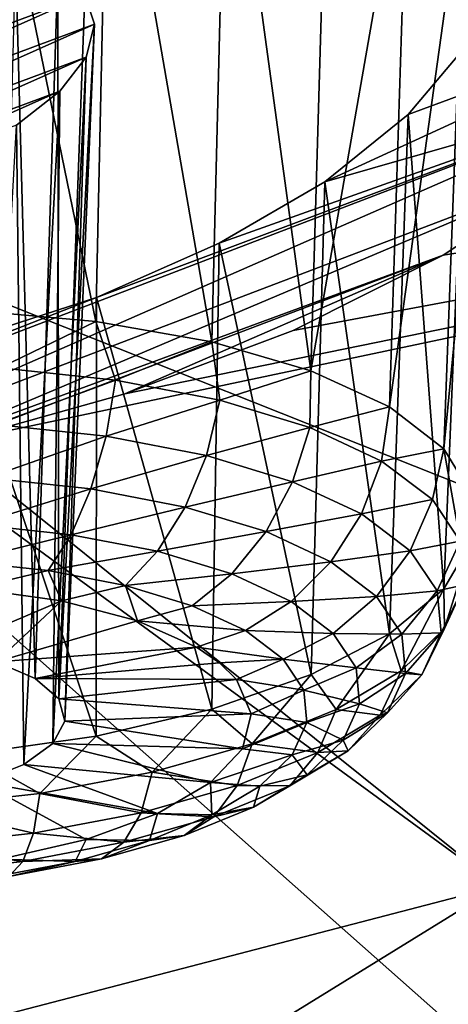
# Model space of a CAD drawing. Header units: metres. Extents: x -106 to 264, y -111 to 81.
# Tile 208 of 256: x 233.74 to 234.702, y 8.345 to 10.554. Entities that reach past the tile are written whole.
import ezdxf

# ---------------------------------------------------------------- set-up
doc = ezdxf.new("R2010")
doc.units = ezdxf.units.M
doc.layers.add('solid_20422013', color=7, linetype='CONTINUOUS')

msp = doc.modelspace()

# ---------------------------------------------------------------- linework, layer by layer
at = {"layer": 'solid_20422013'}
for points in [[(232.209747, 10.512824, 236.961838), (234.922333, 11.490364, 234.24472), (228.899445, 15.046719, 230.742706)], [(232.209747, 10.512824, 236.961838), (240.18605, 7.342145, 238.268768), (234.922333, 11.490364, 234.24472)], [(233.911423, 9.877207, 179.876862), (233.626465, 9.902016, 179.787292), (233.647354, 11.159883, 180.179077)], [(233.911423, 9.877207, 179.876862), (233.647354, 11.159883, 180.179077), (233.93927, 11.170342, 180.29039)], [(234.170898, 9.831349, 180.019684), (233.911423, 9.877207, 179.876862), (233.93927, 11.170342, 180.29039)], [(234.170898, 9.831349, 180.019684), (233.93927, 11.170342, 180.29039), (234.204346, 11.149835, 180.451294)], [(234.393585, 9.766446, 180.209488), (234.170898, 9.831349, 180.019684), (234.204346, 11.149835, 180.451294)], [(234.393585, 9.766446, 180.209488), (234.204346, 11.149835, 180.451294), (234.431946, 11.099121, 180.655014)], [(234.393585, 9.766446, 180.209488), (234.431946, 11.099121, 180.655014), (234.612442, 11.021884, 180.893005)], [(234.569748, 9.685335, 180.438019), (234.393585, 9.766446, 180.209488), (234.612442, 11.021884, 180.893005)], [(234.569748, 9.685335, 180.438019), (234.612442, 11.021884, 180.893005), (234.740784, 10.916768, 181.16069)], [(234.691666, 9.591559, 180.695267), (234.569748, 9.685335, 180.438019), (234.740784, 10.916768, 181.16069)], [(234.691666, 9.591559, 180.695267), (234.740784, 10.916768, 181.16069), (234.807434, 10.790899, 181.444351)], [(234.754028, 9.48922, 180.969971), (234.691666, 9.591559, 180.695267), (234.807434, 10.790899, 181.444351)], [(232.718735, 10.250173, 181.585449), (233.730667, 10.700339, 181.127228), (233.825943, 10.662871, 181.246368)], [(233.730667, 10.700339, 181.127228), (233.687286, 9.113164, 180.600647), (233.775253, 9.075933, 180.706146)], [(233.730667, 10.700339, 181.127228), (233.775253, 9.075933, 180.706146), (233.825943, 10.662871, 181.246368)], [(232.718735, 10.250173, 181.585449), (233.825943, 10.662871, 181.246368), (232.779358, 10.196187, 181.720566)], [(232.779358, 10.196187, 181.720566), (233.825943, 10.662871, 181.246368), (233.886261, 10.609166, 181.380615)], [(233.825943, 10.662871, 181.246368), (233.775253, 9.075933, 180.706146), (233.828156, 9.030517, 180.8302)], [(233.886261, 10.609166, 181.380615), (233.825943, 10.662871, 181.246368), (233.828156, 9.030517, 180.8302)], [(232.779358, 10.196187, 181.720566), (233.886261, 10.609166, 181.380615), (232.874313, 10.158665, 181.839401)], [(232.874313, 10.158665, 181.839401), (233.886261, 10.609166, 181.380615), (233.907974, 10.543866, 181.52272)], [(233.907974, 10.543866, 181.52272), (233.886261, 10.609166, 181.380615), (233.828156, 9.030517, 180.8302)], [(234.424698, 10.190561, 182.477676), (235.330963, 10.607336, 182.06427), (235.188766, 10.40911, 182.397308)], [(234.424698, 10.190561, 182.477676), (234.611984, 10.340909, 182.260818), (235.330963, 10.607336, 182.06427)], [(234.611984, 10.340909, 182.260818), (234.741837, 10.494983, 182.00827), (235.330963, 10.607336, 182.06427)], [(232.874313, 10.158665, 181.839401), (233.907974, 10.543866, 181.52272), (232.998215, 10.138308, 181.934692)], [(232.998215, 10.138308, 181.934692), (233.907974, 10.543866, 181.52272), (233.889038, 10.470119, 181.662384)], [(233.577194, 9.60301, 183.297699), (233.975739, 9.714437, 183.249985), (238.06546, 10.549692, 183.582962)], [(234.815338, 8.609978, 186.000946), (233.577194, 9.60301, 183.297699), (238.06546, 10.549692, 183.582962)], [(233.907974, 10.543866, 181.52272), (233.828156, 9.030517, 180.8302), (233.841721, 8.980592, 180.962784)], [(233.889038, 10.470119, 181.662384), (233.907974, 10.543866, 181.52272), (233.841721, 8.980592, 180.962784)], [(233.975739, 9.714437, 183.249985), (234.35405, 9.856551, 183.132538), (238.06546, 10.549692, 183.582962)], [(234.35405, 9.856551, 183.132538), (234.69046, 10.025549, 182.943161), (238.06546, 10.549692, 183.582962)], [(234.69046, 10.025549, 182.943161), (234.974365, 10.212543, 182.695114), (238.06546, 10.549692, 183.582962)], [(229.259247, 9.617879, 239.449524), (237.044312, 6.22968, 241.360779), (232.209747, 10.512824, 236.961838)], [(232.209747, 10.512824, 236.961838), (237.044312, 6.22968, 241.360779), (240.18605, 7.342145, 238.268768)], [(234.69191, 9.276915, 181.523575), (234.741837, 10.494983, 182.00827), (234.611984, 10.340909, 182.260818)], [(234.69191, 9.276915, 181.523575), (234.75412, 9.382788, 181.250168), (234.741837, 10.494983, 182.00827)], [(232.998215, 10.138308, 181.934692), (233.889038, 10.470119, 181.662384), (233.143112, 10.137873, 182.00029)], [(233.143112, 10.137873, 182.00029), (233.889038, 10.470119, 181.662384), (233.830017, 10.393305, 181.791)], [(233.889038, 10.470119, 181.662384), (233.841721, 8.980592, 180.962784), (233.814835, 8.930205, 181.09314)], [(233.830017, 10.393305, 181.791), (233.889038, 10.470119, 181.662384), (233.814835, 8.930205, 181.09314)], [(232.791794, 9.491631, 183.175415), (235.188766, 10.40911, 182.397308), (233.178467, 9.52941, 183.26973)], [(233.912262, 9.930979, 182.772049), (235.188766, 10.40911, 182.397308), (232.791794, 9.491631, 183.175415)], [(233.178467, 9.52941, 183.26973), (235.188766, 10.40911, 182.397308), (234.974365, 10.212543, 182.695114)], [(233.912262, 9.930979, 182.772049), (234.187943, 10.052809, 182.651138), (235.188766, 10.40911, 182.397308)], [(234.187943, 10.052809, 182.651138), (234.424698, 10.190561, 182.477676), (235.188766, 10.40911, 182.397308)], [(233.143112, 10.137873, 182.00029), (233.830017, 10.393305, 181.791), (233.299683, 10.156962, 182.031006)], [(233.299683, 10.156962, 182.031006), (233.830017, 10.393305, 181.791), (233.733185, 10.317643, 181.899979)], [(233.733185, 10.317643, 181.899979), (233.830017, 10.393305, 181.791), (233.74968, 8.883438, 181.210709)], [(233.830017, 10.393305, 181.791), (233.814835, 8.930205, 181.09314), (233.74968, 8.883438, 181.210709)], [(234.570129, 9.176228, 181.778259), (234.611984, 10.340909, 182.260818), (234.424698, 10.190561, 182.477676)], [(234.570129, 9.176228, 181.778259), (234.69191, 9.276915, 181.523575), (234.611984, 10.340909, 182.260818)], [(233.733185, 10.317643, 181.899979), (233.74968, 8.883438, 181.210709), (233.65155, 8.844079, 181.305954)], [(233.178467, 9.52941, 183.26973), (234.974365, 10.212543, 182.695114), (233.48378, 9.582459, 183.29776)], [(233.48378, 9.582459, 183.29776), (234.974365, 10.212543, 182.695114), (234.69046, 10.025549, 182.943161)], [(234.394104, 9.085129, 182.003098), (234.424698, 10.190561, 182.477676), (234.187943, 10.052809, 182.651138)], [(234.394104, 9.085129, 182.003098), (234.570129, 9.176228, 181.778259), (234.424698, 10.190561, 182.477676)], [(234.171509, 9.007597, 182.188232), (234.187943, 10.052809, 182.651138), (233.912262, 9.930979, 182.772049)], [(234.171509, 9.007597, 182.188232), (234.394104, 9.085129, 182.003098), (234.187943, 10.052809, 182.651138)], [(233.48378, 9.582459, 183.29776), (234.69046, 10.025549, 182.943161), (233.577194, 9.60301, 183.297699)], [(233.577194, 9.60301, 183.297699), (234.69046, 10.025549, 182.943161), (233.975739, 9.714437, 183.249985)], [(233.975739, 9.714437, 183.249985), (234.69046, 10.025549, 182.943161), (234.35405, 9.856551, 183.132538)], [(233.614975, 9.834671, 182.835678), (233.912262, 9.930979, 182.772049), (232.791794, 9.491631, 183.175415)], [(233.912109, 8.947023, 182.325607), (233.912262, 9.930979, 182.772049), (233.614975, 9.834671, 182.835678)], [(233.912109, 8.947023, 182.325607), (234.171509, 9.007597, 182.188232), (233.912262, 9.930979, 182.772049)], [(233.696762, 9.772643, 179.782623), (233.626465, 9.902016, 179.787292), (233.911423, 9.877207, 179.876862)], [(233.955124, 9.745426, 179.876266), (233.696762, 9.772643, 179.782623), (233.911423, 9.877207, 179.876862)], [(233.955124, 9.745426, 179.876266), (233.911423, 9.877207, 179.876862), (234.170898, 9.831349, 180.019684)], [(233.627213, 8.906054, 182.409195), (233.912109, 8.947023, 182.325607), (233.614975, 9.834671, 182.835678)], [(234.189575, 9.700288, 180.01506), (233.955124, 9.745426, 179.876266), (234.170898, 9.831349, 180.019684)], [(234.189575, 9.700288, 180.01506), (234.170898, 9.831349, 180.019684), (234.393585, 9.766446, 180.209488)], [(233.685776, 9.645706, 179.792175), (233.696762, 9.772643, 179.782623), (233.955124, 9.745426, 179.876266)], [(234.391098, 9.638964, 180.193649), (234.189575, 9.700288, 180.01506), (234.393585, 9.766446, 180.209488)], [(234.391098, 9.638964, 180.193649), (234.393585, 9.766446, 180.209488), (234.569748, 9.685335, 180.438019)], [(233.933899, 9.619569, 179.882111), (233.685776, 9.645706, 179.792175), (233.955124, 9.745426, 179.876266)], [(233.933899, 9.619569, 179.882111), (233.955124, 9.745426, 179.876266), (234.189575, 9.700288, 180.01506)], [(234.159042, 9.576221, 180.015381), (233.933899, 9.619569, 179.882111), (234.189575, 9.700288, 180.01506)], [(234.159042, 9.576221, 180.015381), (234.189575, 9.700288, 180.01506), (234.391098, 9.638964, 180.193649)], [(234.391098, 9.638964, 180.193649), (234.569748, 9.685335, 180.438019), (234.551941, 9.563809, 180.405182)], [(234.551941, 9.563809, 180.405182), (234.569748, 9.685335, 180.438019), (234.691666, 9.591559, 180.695267)], [(233.667206, 9.525951, 179.832657), (233.685776, 9.645706, 179.792175), (233.933899, 9.619569, 179.882111)], [(234.35257, 9.517331, 180.18689), (234.159042, 9.576221, 180.015381), (234.391098, 9.638964, 180.193649)], [(234.35257, 9.517331, 180.18689), (234.391098, 9.638964, 180.193649), (234.551941, 9.563809, 180.405182)], [(229.259247, 9.617879, 239.449524), (233.634811, 5.211709, 244.190308), (237.044312, 6.22968, 241.360779)], [(233.90007, 9.501422, 179.917053), (233.667206, 9.525951, 179.832657), (233.933899, 9.619569, 179.882111)], [(233.90007, 9.501422, 179.917053), (233.933899, 9.619569, 179.882111), (234.159042, 9.576221, 180.015381)], [(234.815338, 8.609978, 186.000946), (233.48378, 9.582459, 183.29776), (233.577194, 9.60301, 183.297699)], [(234.665939, 9.477714, 180.641541), (234.551941, 9.563809, 180.405182), (234.691666, 9.591559, 180.695267)], [(234.728683, 9.383986, 180.893616), (234.665939, 9.477714, 180.641541), (234.691666, 9.591559, 180.695267)], [(234.728683, 9.383986, 180.893616), (234.691666, 9.591559, 180.695267), (234.754028, 9.48922, 180.969971)], [(230.610947, 7.516019, 186.490738), (233.48378, 9.582459, 183.29776), (234.815338, 8.609978, 186.000946)], [(234.111374, 9.460741, 180.042145), (233.90007, 9.501422, 179.917053), (234.159042, 9.576221, 180.015381)], [(234.111374, 9.460741, 180.042145), (234.159042, 9.576221, 180.015381), (234.35257, 9.517331, 180.18689)], [(234.35257, 9.517331, 180.18689), (234.551941, 9.563809, 180.405182), (234.507034, 9.44516, 180.39003)], [(234.507034, 9.44516, 180.39003), (234.551941, 9.563809, 180.405182), (234.665939, 9.477714, 180.641541)], [(233.642258, 9.421201, 179.901428), (233.667206, 9.525951, 179.832657), (233.90007, 9.501422, 179.917053)], [(233.85585, 9.398701, 179.978836), (233.642258, 9.421201, 179.901428), (233.90007, 9.501422, 179.917053)], [(233.85585, 9.398701, 179.978836), (233.90007, 9.501422, 179.917053), (234.111374, 9.460741, 180.042145)], [(234.292984, 9.405472, 180.203094), (234.111374, 9.460741, 180.042145), (234.35257, 9.517331, 180.18689)], [(234.292984, 9.405472, 180.203094), (234.35257, 9.517331, 180.18689), (234.507034, 9.44516, 180.39003)], [(234.616501, 9.362481, 180.617004), (234.507034, 9.44516, 180.39003), (234.665939, 9.477714, 180.641541)], [(234.616501, 9.362481, 180.617004), (234.665939, 9.477714, 180.641541), (234.728683, 9.383986, 180.893616)], [(234.049667, 9.361385, 180.093582), (233.85585, 9.398701, 179.978836), (234.111374, 9.460741, 180.042145)], [(234.049667, 9.361385, 180.093582), (234.111374, 9.460741, 180.042145), (234.292984, 9.405472, 180.203094)], [(234.292984, 9.405472, 180.203094), (234.507034, 9.44516, 180.39003), (234.437958, 9.337739, 180.393753)], [(234.437958, 9.337739, 180.393753), (234.507034, 9.44516, 180.39003), (234.616501, 9.362481, 180.617004)], [(233.612549, 9.338292, 179.993988), (233.642258, 9.421201, 179.901428), (233.85585, 9.398701, 179.978836)], [(233.804123, 9.318111, 180.063431), (233.612549, 9.338292, 179.993988), (233.85585, 9.398701, 179.978836)], [(233.804123, 9.318111, 180.063431), (233.85585, 9.398701, 179.978836), (234.049667, 9.361385, 180.093582)], [(234.216248, 9.31069, 180.241211), (234.049667, 9.361385, 180.093582), (234.292984, 9.405472, 180.203094)], [(234.216248, 9.31069, 180.241211), (234.292984, 9.405472, 180.203094), (234.437958, 9.337739, 180.393753)], [(234.676758, 9.272472, 180.859085), (234.616501, 9.362481, 180.617004), (234.728683, 9.383986, 180.893616)], [(234.676758, 9.272472, 180.859085), (234.728683, 9.383986, 180.893616), (234.737793, 9.286227, 181.151749)], [(234.692902, 9.188194, 181.405991), (234.75412, 9.382788, 181.250168), (234.69191, 9.276915, 181.523575)], [(234.692902, 9.188194, 181.405991), (234.737793, 9.286227, 181.151749), (234.75412, 9.382788, 181.250168)], [(233.977951, 9.284643, 180.166336), (233.804123, 9.318111, 180.063431), (234.049667, 9.361385, 180.093582)], [(233.977951, 9.284643, 180.166336), (234.049667, 9.361385, 180.093582), (234.216248, 9.31069, 180.241211)], [(234.54068, 9.260145, 180.606766), (234.437958, 9.337739, 180.393753), (234.616501, 9.362481, 180.617004)], [(234.54068, 9.260145, 180.606766), (234.616501, 9.362481, 180.617004), (234.676758, 9.272472, 180.859085)], [(233.635483, 9.278306, 180.120422), (233.612549, 9.338292, 179.993988), (233.804123, 9.318111, 180.063431)], [(234.216248, 9.31069, 180.241211), (234.437958, 9.337739, 180.393753), (234.349228, 9.248561, 180.416092)], [(234.349228, 9.248561, 180.416092), (234.437958, 9.337739, 180.393753), (234.54068, 9.260145, 180.606766)], [(233.834274, 9.250239, 180.211243), (233.635483, 9.278306, 180.120422), (233.804123, 9.318111, 180.063431)], [(233.834274, 9.250239, 180.211243), (233.804123, 9.318111, 180.063431), (233.977951, 9.284643, 180.166336)], [(234.12738, 9.239174, 180.298752), (233.977951, 9.284643, 180.166336), (234.216248, 9.31069, 180.241211)], [(234.12738, 9.239174, 180.298752), (234.216248, 9.31069, 180.241211), (234.349228, 9.248561, 180.416092)], [(233.571396, 9.139192, 180.522263), (233.635483, 9.278306, 180.120422), (233.834274, 9.250239, 180.211243)], [(234.004715, 9.205503, 180.343521), (233.834274, 9.250239, 180.211243), (233.977951, 9.284643, 180.166336)], [(234.004715, 9.205503, 180.343521), (233.977951, 9.284643, 180.166336), (234.12738, 9.239174, 180.298752)], [(234.595734, 9.093655, 181.646591), (234.69191, 9.276915, 181.523575), (234.570129, 9.176228, 181.778259)], [(234.595734, 9.093655, 181.646591), (234.692902, 9.188194, 181.405991), (234.69191, 9.276915, 181.523575)], [(234.685501, 9.178594, 181.106964), (234.676758, 9.272472, 180.859085), (234.737793, 9.286227, 181.151749)], [(234.685501, 9.178594, 181.106964), (234.737793, 9.286227, 181.151749), (234.692902, 9.188194, 181.405991)], [(234.443451, 9.177388, 180.611481), (234.349228, 9.248561, 180.416092), (234.54068, 9.260145, 180.606766)], [(234.443451, 9.177388, 180.611481), (234.54068, 9.260145, 180.606766), (234.597244, 9.175672, 180.833954)], [(234.597244, 9.175672, 180.833954), (234.54068, 9.260145, 180.606766), (234.676758, 9.272472, 180.859085)], [(234.597244, 9.175672, 180.833954), (234.676758, 9.272472, 180.859085), (234.685501, 9.178594, 181.106964)], [(233.687286, 9.113164, 180.600647), (233.571396, 9.139192, 180.522263), (233.834274, 9.250239, 180.211243)], [(233.687286, 9.113164, 180.600647), (233.834274, 9.250239, 180.211243), (234.004715, 9.205503, 180.343521)], [(234.004715, 9.205503, 180.343521), (234.12738, 9.239174, 180.298752), (234.246628, 9.183451, 180.455597)], [(234.12738, 9.239174, 180.298752), (234.349228, 9.248561, 180.416092), (234.246628, 9.183451, 180.455597)], [(234.246628, 9.183451, 180.455597), (234.349228, 9.248561, 180.416092), (234.443451, 9.177388, 180.611481)], [(233.687286, 9.113164, 180.600647), (234.004715, 9.205503, 180.343521), (234.136993, 9.14668, 180.509644)], [(234.004715, 9.205503, 180.343521), (234.246628, 9.183451, 180.455597), (234.136993, 9.14668, 180.509644)], [(234.136993, 9.14668, 180.509644), (234.246628, 9.183451, 180.455597), (234.331146, 9.119615, 180.630844)], [(234.331146, 9.119615, 180.630844), (234.246628, 9.183451, 180.455597), (234.443451, 9.177388, 180.611481)], [(234.331146, 9.119615, 180.630844), (234.443451, 9.177388, 180.611481), (234.495331, 9.099905, 180.81987)], [(234.450027, 9.006241, 181.864288), (234.570129, 9.176228, 181.778259), (234.394104, 9.085129, 182.003098)], [(234.495331, 9.099905, 180.81987), (234.443451, 9.177388, 180.611481), (234.597244, 9.175672, 180.833954)], [(234.450027, 9.006241, 181.864288), (234.595734, 9.093655, 181.646591), (234.570129, 9.176228, 181.778259)], [(234.495331, 9.099905, 180.81987), (234.597244, 9.175672, 180.833954), (234.605453, 9.087566, 181.066589)], [(234.642395, 9.084451, 181.35112), (234.692902, 9.188194, 181.405991), (234.595734, 9.093655, 181.646591)], [(234.605453, 9.087566, 181.066589), (234.597244, 9.175672, 180.833954), (234.685501, 9.178594, 181.106964)], [(234.605453, 9.087566, 181.066589), (234.685501, 9.178594, 181.106964), (234.642395, 9.084451, 181.35112)], [(234.642395, 9.084451, 181.35112), (234.685501, 9.178594, 181.106964), (234.692902, 9.188194, 181.405991)], [(233.775253, 9.075933, 180.706146), (233.687286, 9.113164, 180.600647), (234.136993, 9.14668, 180.509644)], [(233.775253, 9.075933, 180.706146), (234.136993, 9.14668, 180.509644), (234.188446, 9.111306, 180.607132)], [(234.188446, 9.111306, 180.607132), (234.136993, 9.14668, 180.509644), (234.331146, 9.119615, 180.630844)], [(233.775253, 9.075933, 180.706146), (234.188446, 9.111306, 180.607132), (234.22644, 9.073544, 180.709778)], [(234.22644, 9.073544, 180.709778), (234.188446, 9.111306, 180.607132), (234.331146, 9.119615, 180.630844)], [(234.22644, 9.073544, 180.709778), (234.331146, 9.119615, 180.630844), (234.377686, 9.050118, 180.817749)], [(234.377686, 9.050118, 180.817749), (234.331146, 9.119615, 180.630844), (234.495331, 9.099905, 180.81987)], [(234.261383, 8.929314, 182.050735), (234.394104, 9.085129, 182.003098), (234.171509, 9.007597, 182.188232)], [(234.261383, 8.929314, 182.050735), (234.450027, 9.006241, 181.864288), (234.394104, 9.085129, 182.003098)], [(234.377686, 9.050118, 180.817749), (234.495331, 9.099905, 180.81987), (234.502853, 9.01909, 181.033249)], [(234.549072, 8.993663, 181.582169), (234.595734, 9.093655, 181.646591), (234.450027, 9.006241, 181.864288)], [(234.502853, 9.01909, 181.033249), (234.495331, 9.099905, 180.81987), (234.605453, 9.087566, 181.066589)], [(234.502853, 9.01909, 181.033249), (234.605453, 9.087566, 181.066589), (234.564987, 8.999213, 181.295731)], [(234.549072, 8.993663, 181.582169), (234.642395, 9.084451, 181.35112), (234.595734, 9.093655, 181.646591)], [(234.564987, 8.999213, 181.295731), (234.642395, 9.084451, 181.35112), (234.549072, 8.993663, 181.582169)], [(234.564987, 8.999213, 181.295731), (234.605453, 9.087566, 181.066589), (234.642395, 9.084451, 181.35112)], [(233.828156, 9.030517, 180.8302), (233.775253, 9.075933, 180.706146), (234.22644, 9.073544, 180.709778)], [(233.828156, 9.030517, 180.8302), (234.22644, 9.073544, 180.709778), (234.259552, 8.997122, 180.913773)], [(234.259552, 8.997122, 180.913773), (234.22644, 9.073544, 180.709778), (234.377686, 9.050118, 180.817749)], [(234.259552, 8.997122, 180.913773), (234.377686, 9.050118, 180.817749), (234.38443, 8.977634, 181.00914)], [(234.38443, 8.977634, 181.00914), (234.377686, 9.050118, 180.817749), (234.502853, 9.01909, 181.033249)], [(233.841721, 8.980592, 180.962784), (233.828156, 9.030517, 180.8302), (234.259552, 8.997122, 180.913773)], [(234.38443, 8.977634, 181.00914), (234.502853, 9.01909, 181.033249), (234.465744, 8.938047, 181.243439)], [(234.465744, 8.938047, 181.243439), (234.502853, 9.01909, 181.033249), (234.564987, 8.999213, 181.295731)], [(233.841721, 8.980592, 180.962784), (234.259552, 8.997122, 180.913773), (234.239792, 8.918632, 181.118713)], [(234.037048, 8.865828, 182.198761), (234.171509, 9.007597, 182.188232), (233.912109, 8.947023, 182.325607)], [(234.037048, 8.865828, 182.198761), (234.261383, 8.929314, 182.050735), (234.171509, 9.007597, 182.188232)], [(234.239792, 8.918632, 181.118713), (234.259552, 8.997122, 180.913773), (234.38443, 8.977634, 181.00914)], [(234.409149, 8.909719, 181.791229), (234.450027, 9.006241, 181.864288), (234.261383, 8.929314, 182.050735)], [(234.409149, 8.909719, 181.791229), (234.549072, 8.993663, 181.582169), (234.450027, 9.006241, 181.864288)], [(234.477417, 8.914008, 181.512573), (234.549072, 8.993663, 181.582169), (234.409149, 8.909719, 181.791229)], [(234.465744, 8.938047, 181.243439), (234.564987, 8.999213, 181.295731), (234.477417, 8.914008, 181.512573)], [(234.477417, 8.914008, 181.512573), (234.564987, 8.999213, 181.295731), (234.549072, 8.993663, 181.582169)], [(233.814835, 8.930205, 181.09314), (233.841721, 8.980592, 180.962784), (234.239792, 8.918632, 181.118713)], [(234.239792, 8.918632, 181.118713), (234.38443, 8.977634, 181.00914), (234.351151, 8.904947, 181.197647)], [(234.351151, 8.904947, 181.197647), (234.38443, 8.977634, 181.00914), (234.465744, 8.938047, 181.243439)], [(233.785645, 8.818224, 182.302673), (233.912109, 8.947023, 182.325607), (233.627213, 8.906054, 182.409195)], [(233.785645, 8.818224, 182.302673), (234.037048, 8.865828, 182.198761), (233.912109, 8.947023, 182.325607)], [(233.74968, 8.883438, 181.210709), (233.814835, 8.930205, 181.09314), (234.168304, 8.8426, 181.31279)], [(233.814835, 8.930205, 181.09314), (234.239792, 8.918632, 181.118713), (234.168304, 8.8426, 181.31279)], [(234.227997, 8.835844, 181.970276), (234.261383, 8.929314, 182.050735), (234.037048, 8.865828, 182.198761)], [(234.227997, 8.835844, 181.970276), (234.409149, 8.909719, 181.791229), (234.261383, 8.929314, 182.050735)], [(234.351151, 8.904947, 181.197647), (234.465744, 8.938047, 181.243439), (234.385422, 8.859893, 181.442337)], [(234.385422, 8.859893, 181.442337), (234.465744, 8.938047, 181.243439), (234.477417, 8.914008, 181.512573)], [(233.51683, 8.788331, 182.358475), (233.785645, 8.818224, 182.302673), (233.627213, 8.906054, 182.409195)], [(234.168304, 8.8426, 181.31279), (234.239792, 8.918632, 181.118713), (234.351151, 8.904947, 181.197647)], [(234.168304, 8.8426, 181.31279), (234.351151, 8.904947, 181.197647), (234.279099, 8.834849, 181.376053)], [(234.3461, 8.835227, 181.708771), (234.409149, 8.909719, 181.791229), (234.227997, 8.835844, 181.970276)], [(234.279099, 8.834849, 181.376053), (234.351151, 8.904947, 181.197647), (234.385422, 8.859893, 181.442337)], [(234.3461, 8.835227, 181.708771), (234.477417, 8.914008, 181.512573), (234.409149, 8.909719, 181.791229)], [(234.385422, 8.859893, 181.442337), (234.477417, 8.914008, 181.512573), (234.3461, 8.835227, 181.708771)], [(233.65155, 8.844079, 181.305954), (233.74968, 8.883438, 181.210709), (234.04921, 8.773414, 181.484772)], [(233.74968, 8.883438, 181.210709), (234.168304, 8.8426, 181.31279), (234.04921, 8.773414, 181.484772)], [(234.012558, 8.774878, 182.112427), (234.037048, 8.865828, 182.198761), (233.785645, 8.818224, 182.302673)], [(234.012558, 8.774878, 182.112427), (234.227997, 8.835844, 181.970276), (234.037048, 8.865828, 182.198761)], [(234.264969, 8.78763, 181.622299), (234.385422, 8.859893, 181.442337), (234.3461, 8.835227, 181.708771)], [(234.279099, 8.834849, 181.376053), (234.385422, 8.859893, 181.442337), (234.264969, 8.78763, 181.622299)], [(233.65155, 8.844079, 181.305954), (234.04921, 8.773414, 181.484772), (233.889374, 8.715062, 181.624771)], [(233.65155, 8.844079, 181.305954), (233.889374, 8.715062, 181.624771), (233.698013, 8.670913, 181.724701)], [(234.176086, 8.765895, 181.876816), (234.227997, 8.835844, 181.970276), (234.012558, 8.774878, 182.112427)], [(234.04921, 8.773414, 181.484772), (234.168304, 8.8426, 181.31279), (234.171066, 8.770037, 181.53746)], [(234.168304, 8.8426, 181.31279), (234.279099, 8.834849, 181.376053), (234.171066, 8.770037, 181.53746)], [(234.176086, 8.765895, 181.876816), (234.3461, 8.835227, 181.708771), (234.227997, 8.835844, 181.970276)], [(234.264969, 8.78763, 181.622299), (234.3461, 8.835227, 181.708771), (234.176086, 8.765895, 181.876816)], [(233.771133, 8.729163, 182.212219), (233.785645, 8.818224, 182.302673), (233.51683, 8.788331, 182.358475)], [(233.771133, 8.729163, 182.212219), (234.012558, 8.774878, 182.112427), (233.785645, 8.818224, 182.302673)], [(234.171066, 8.770037, 181.53746), (234.279099, 8.834849, 181.376053), (234.264969, 8.78763, 181.622299)], [(233.513, 8.700456, 182.265808), (233.771133, 8.729163, 182.212219), (233.51683, 8.788331, 182.358475)], [(233.973892, 8.708678, 182.010223), (234.012558, 8.774878, 182.112427), (233.771133, 8.729163, 182.212219)], [(233.889374, 8.715062, 181.624771), (234.04921, 8.773414, 181.484772), (234.031189, 8.712997, 181.675705)], [(233.973892, 8.708678, 182.010223), (234.176086, 8.765895, 181.876816), (234.012558, 8.774878, 182.112427)], [(234.04921, 8.773414, 181.484772), (234.171066, 8.770037, 181.53746), (234.031189, 8.712997, 181.675705)], [(234.031189, 8.712997, 181.675705), (234.171066, 8.770037, 181.53746), (234.109024, 8.724035, 181.776443)], [(234.109024, 8.724035, 181.776443), (234.264969, 8.78763, 181.622299), (234.176086, 8.765895, 181.876816)], [(234.171066, 8.770037, 181.53746), (234.264969, 8.78763, 181.622299), (234.109024, 8.724035, 181.776443)], [(234.109024, 8.724035, 181.776443), (234.176086, 8.765895, 181.876816), (233.973892, 8.708678, 182.010223)], [(233.747314, 8.665775, 182.103867), (233.771133, 8.729163, 182.212219), (233.513, 8.700456, 182.265808)], [(233.747314, 8.665775, 182.103867), (233.973892, 8.708678, 182.010223), (233.771133, 8.729163, 182.212219)], [(233.698013, 8.670913, 181.724701), (233.889374, 8.715062, 181.624771), (233.864853, 8.665926, 181.785461)], [(233.923569, 8.671553, 181.898804), (233.973892, 8.708678, 182.010223), (233.747314, 8.665775, 182.103867)], [(233.889374, 8.715062, 181.624771), (234.031189, 8.712997, 181.675705), (233.864853, 8.665926, 181.785461)], [(233.864853, 8.665926, 181.785461), (234.031189, 8.712997, 181.675705), (233.923569, 8.671553, 181.898804)], [(233.923569, 8.671553, 181.898804), (234.109024, 8.724035, 181.776443), (233.973892, 8.708678, 182.010223)], [(234.031189, 8.712997, 181.675705), (234.109024, 8.724035, 181.776443), (233.923569, 8.671553, 181.898804)], [(233.505051, 8.638834, 182.15416), (233.747314, 8.665775, 182.103867), (233.513, 8.700456, 182.265808)], [(233.715729, 8.632199, 181.984711), (233.747314, 8.665775, 182.103867), (233.505051, 8.638834, 182.15416)], [(233.698013, 8.670913, 181.724701), (233.864853, 8.665926, 181.785461), (233.678452, 8.63063, 181.862503)], [(233.678452, 8.63063, 181.862503), (233.864853, 8.665926, 181.785461), (233.715729, 8.632199, 181.984711)], [(233.715729, 8.632199, 181.984711), (233.923569, 8.671553, 181.898804), (233.747314, 8.665775, 182.103867)], [(233.864853, 8.665926, 181.785461), (233.923569, 8.671553, 181.898804), (233.715729, 8.632199, 181.984711)], [(231.624954, 6.642868, 188.916046), (230.610947, 7.516019, 186.490738), (234.815338, 8.609978, 186.000946)], [(231.624954, 6.642868, 188.916046), (234.815338, 8.609978, 186.000946), (235.900864, 7.599708, 188.807083)]]:
    msp.add_3dface(points, dxfattribs=at)

doc.saveas('drawing.dxf')
